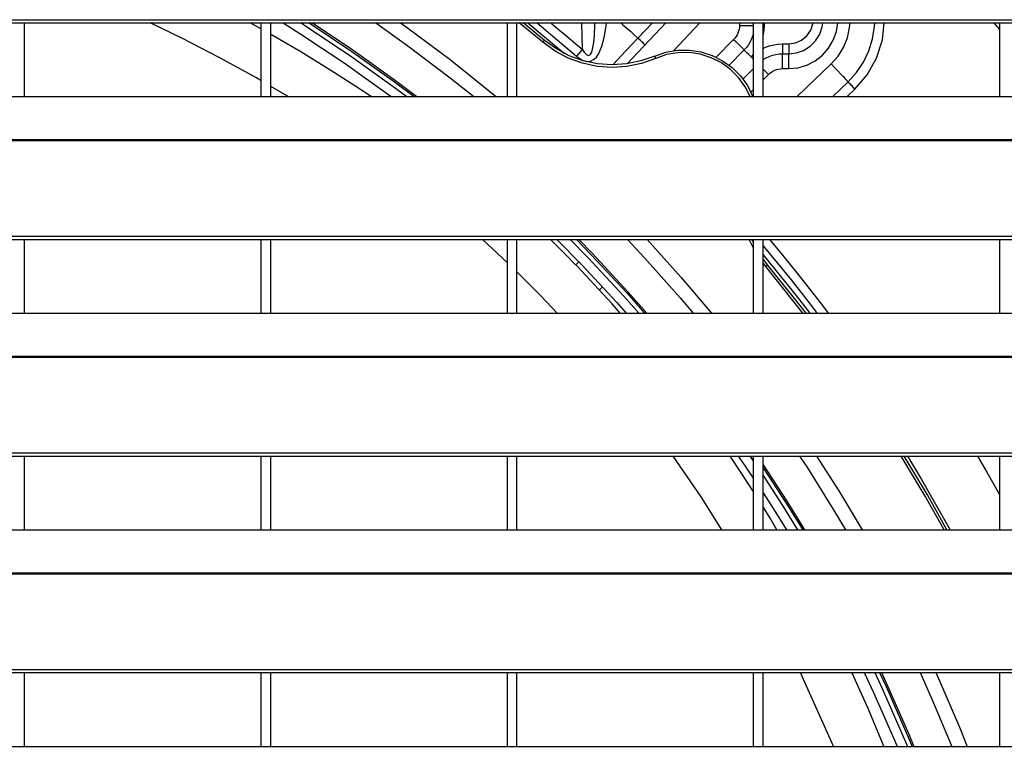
# Model space of a CAD drawing. Header units: millimetres. Extents: x 0 to 39025, y -31299 to 8400.
# Tile 160 of 256: x 7140 to 7340, y -8840 to -8692. Entities that reach past the tile are written whole.
import ezdxf

# ---------------------------------------------------------------- set-up
doc = ezdxf.new("R2010")
doc.units = ezdxf.units.MM

# ---------------------------------------------------------------- blocks, each defined once
blk = doc.blocks.new('*U55')
at = {"lineweight": 25}
for points in [[(7.21, 944.85), (7.21, 944.85), (1142.79, 944.85), (1142.79, 944.85)], [(7.21, 944.2), (7.21, 944.2), (1142.79, 944.2), (1142.79, 944.2)], [(537, 929.23), (537, 929.23), (537, 944.2), (537, 944.2)], [(585, 943), (585, 943), (582.8, 944.2), (582.8, 944.2)], [(585, 944.2), (585, 944.2), (585, 929.23), (585, 929.23)], [(587, 929.23), (587, 929.23), (587, 944.2), (587, 944.2)], [(635, 944.2), (635, 944.2), (635, 929.23), (635, 929.23)], [(637, 929.23), (637, 929.23), (637, 944.2), (637, 944.2)], [(642.27, 940.27), (642.27, 940.27), (637.47, 944.2), (637.47, 944.2)], [(642.59, 940.66), (642.59, 940.66), (638.27, 944.2), (638.27, 944.2)], [(650.3, 938.78), (650.3, 938.78), (650.21, 944.2), (650.21, 944.2)], [(667.27, 944.2), (667.27, 944.2), (659.36, 935.87), (659.36, 935.87)], [(664.51, 944.2), (664.51, 944.2), (661.58, 941.12), (661.58, 941.12)], [(674.18, 944.2), (674.18, 944.2), (668.83, 938.56), (668.83, 938.56)], [(682.2, 944.2), (682.2, 944.2), (682.2, 943.68), (682.2, 943.68)], [(685, 944.2), (685, 944.2), (685, 929.23), (685, 929.23)], [(687, 929.23), (687, 929.23), (687, 944.2), (687, 944.2)], [(687.2, 944.2), (687.2, 944.2), (687.2, 943.68), (687.2, 943.68)], [(733.84, 944.2), (733.84, 944.2), (735, 942.84), (735, 942.84)], [(735, 944.2), (735, 944.2), (735, 929.23), (735, 929.23)], [(687.2, 943.68), (687.2, 943.68), (687, 943.68), (687, 943.68)], [(681.02, 940.84), (681.02, 940.84), (677.45, 937.25), (677.45, 937.25)], [(683.15, 938.71), (683.15, 938.71), (680.09, 935.63), (680.09, 935.63)], [(690.93, 939.94), (690.93, 939.94), (692.2, 939.94), (692.2, 939.94)], [(685, 937.76), (685, 937.76), (684.57, 937.29), (684.57, 937.29)], [(684.57, 937.29), (684.57, 937.29), (685, 937.7), (685, 937.7)], [(690.93, 937.93), (690.93, 937.93), (692.2, 937.93), (692.2, 937.93)], [(682.91, 932.78), (682.91, 932.78), (685, 934.88), (685, 934.88)], [(690.93, 934.91), (690.93, 934.91), (692.2, 934.91), (692.2, 934.91)], [(693.91, 929.23), (693.91, 929.23), (700.83, 935.88), (700.83, 935.88)], [(687, 932.63), (687, 932.63), (688.1, 933.73), (688.1, 933.73)], [(701.15, 929.23), (701.15, 929.23), (704.29, 932.25), (704.29, 932.25)], [(590.54, 929.23), (590.54, 929.23), (587, 931.32), (587, 931.32)], [(684.52, 930.14), (684.52, 930.14), (685, 930.62), (685, 930.62)], [(704.05, 929.23), (704.05, 929.23), (705.65, 930.78), (705.65, 930.78)], [(247, 929.23), (247, 929.23), (818, 929.23), (818, 929.23)], [(16.21, 920.52), (16.21, 920.52), (1133.33, 920.52), (1133.33, 920.52)], [(16.21, 920.3), (16.21, 920.3), (1133.33, 920.3), (1133.33, 920.3)], [(7.21, 900.87), (7.21, 900.87), (1142.79, 900.87), (1142.79, 900.87)], [(7.21, 900.22), (7.21, 900.22), (1142.79, 900.22), (1142.79, 900.22)], [(537, 885.26), (537, 885.26), (537, 900.22), (537, 900.22)], [(585, 900.22), (585, 900.22), (585, 885.26), (585, 885.26)], [(587, 885.26), (587, 885.26), (587, 900.22), (587, 900.22)], [(635, 895.57), (635, 895.57), (629.98, 900.22), (629.98, 900.22)], [(635, 900.22), (635, 900.22), (635, 885.26), (635, 885.26)], [(637, 885.26), (637, 885.26), (637, 900.22), (637, 900.22)], [(685, 900.22), (685, 900.22), (685, 885.26), (685, 885.26)], [(687, 885.26), (687, 885.26), (687, 900.22), (687, 900.22)], [(735, 900.22), (735, 900.22), (735, 885.26), (735, 885.26)], [(687.92, 895.1), (687.92, 895.1), (687, 896.29), (687, 896.29)], [(649.54, 895.7), (649.54, 895.7), (648.94, 895.08), (648.94, 895.08)], [(687.53, 894.77), (687.53, 894.77), (687, 895.45), (687, 895.45)], [(654.37, 890.59), (654.37, 890.59), (653.75, 889.97), (653.75, 889.97)], [(247, 885.26), (247, 885.26), (818, 885.26), (818, 885.26)], [(16.21, 876.55), (16.21, 876.55), (1133.33, 876.55), (1133.33, 876.55)], [(16.21, 876.33), (16.21, 876.33), (1133.33, 876.33), (1133.33, 876.33)], [(7.21, 856.9), (7.21, 856.9), (1142.79, 856.9), (1142.79, 856.9)], [(7.21, 856.24), (7.21, 856.24), (1142.79, 856.24), (1142.79, 856.24)], [(537, 841.29), (537, 841.29), (537, 856.24), (537, 856.24)], [(585, 856.24), (585, 856.24), (585, 841.29), (585, 841.29)], [(587, 841.29), (587, 841.29), (587, 856.24), (587, 856.24)], [(635, 856.24), (635, 856.24), (635, 841.29), (635, 841.29)], [(637, 841.29), (637, 841.29), (637, 856.24), (637, 856.24)], [(685, 856.24), (685, 856.24), (685, 841.29), (685, 841.29)], [(687, 841.29), (687, 841.29), (687, 856.24), (687, 856.24)], [(735, 856.24), (735, 856.24), (735, 841.29), (735, 841.29)], [(247, 841.29), (247, 841.29), (818, 841.29), (818, 841.29)], [(16.21, 832.57), (16.21, 832.57), (1133.33, 832.57), (1133.33, 832.57)], [(16.21, 832.35), (16.21, 832.35), (1133.33, 832.35), (1133.33, 832.35)], [(7.21, 812.93), (7.21, 812.93), (1142.79, 812.93), (1142.79, 812.93)], [(7.21, 812.27), (7.21, 812.27), (1142.79, 812.27), (1142.79, 812.27)], [(537, 797.31), (537, 797.31), (537, 812.27), (537, 812.27)], [(585, 812.27), (585, 812.27), (585, 797.31), (585, 797.31)], [(587, 797.31), (587, 797.31), (587, 812.27), (587, 812.27)], [(635, 812.27), (635, 812.27), (635, 797.31), (635, 797.31)], [(637, 797.31), (637, 797.31), (637, 812.27), (637, 812.27)], [(685, 812.27), (685, 812.27), (685, 797.31), (685, 797.31)], [(687, 797.31), (687, 797.31), (687, 812.27), (687, 812.27)], [(735, 812.27), (735, 812.27), (735, 797.31), (735, 797.31)], [(247, 797.31), (247, 797.31), (818, 797.31), (818, 797.31)]]:
    blk.add_open_spline(points, degree=3, dxfattribs=at)
for points, knots in [([(585, 932.49), (585, 932.49), (584.07, 933.05), (584.07, 933.05), (584.07, 933.05), (576.38, 937.27), (576.38, 937.27), (576.38, 937.27), (569.04, 941.04), (569.04, 941.04), (569.04, 941.04), (562.51, 944.2), (562.51, 944.2)], [0, 0, 0, 0, 1, 1, 1, 2, 2, 2, 3, 3, 3, 4, 4, 4, 4]), ([(589.53, 944.2), (589.53, 944.2), (593.1, 941.93), (593.1, 941.93), (593.1, 941.93), (601.89, 936.09), (601.89, 936.09), (601.89, 936.09), (610.48, 929.95), (610.48, 929.95), (610.48, 929.95), (611.43, 929.23), (611.43, 929.23)], [0, 0, 0, 0, 1, 1, 1, 2, 2, 2, 3, 3, 3, 4, 4, 4, 4]), ([(593.17, 944.2), (593.17, 944.2), (594.14, 943.57), (594.14, 943.57), (594.14, 943.57), (602.98, 937.68), (602.98, 937.68), (602.98, 937.68), (611.62, 931.52), (611.62, 931.52), (611.62, 931.52), (614.66, 929.23), (614.66, 929.23)], [0, 0, 0, 0, 1, 1, 1, 2, 2, 2, 3, 3, 3, 4, 4, 4, 4]), ([(594.82, 944.2), (594.82, 944.2), (603.48, 938.42), (603.48, 938.42), (603.48, 938.42), (612.15, 932.23), (612.15, 932.23), (612.15, 932.23), (616.13, 929.23), (616.13, 929.23)], [0, 0, 0, 0, 1, 1, 1, 2, 2, 2, 3, 3, 3, 3]), ([(595.45, 944.2), (595.45, 944.2), (603.67, 938.71), (603.67, 938.71), (603.67, 938.71), (612.35, 932.51), (612.35, 932.51), (612.35, 932.51), (616.68, 929.23), (616.68, 929.23)], [0, 0, 0, 0, 1, 1, 1, 2, 2, 2, 3, 3, 3, 3]), ([(608.31, 944.2), (608.31, 944.2), (614.81, 939.56), (614.81, 939.56), (614.81, 939.56), (623.42, 933.06), (623.42, 933.06), (623.42, 933.06), (628.21, 929.23), (628.21, 929.23)], [0, 0, 0, 0, 1, 1, 1, 2, 2, 2, 3, 3, 3, 3]), ([(613.37, 944.2), (613.37, 944.2), (614.78, 943.18), (614.78, 943.18), (614.78, 943.18), (623.41, 936.75), (623.41, 936.75), (623.41, 936.75), (631.83, 930.03), (631.83, 930.03), (631.83, 930.03), (632.79, 929.23), (632.79, 929.23)], [0, 0, 0, 0, 1, 1, 1, 2, 2, 2, 3, 3, 3, 4, 4, 4, 4]), ([(639.21, 944.2), (639.21, 944.2), (645.44, 939.03), (645.44, 939.03), (645.44, 939.03), (646.67, 937.98), (646.67, 937.98)], [0, 0, 0, 0, 1, 1, 1, 2, 2, 2, 2]), ([(641.08, 944.2), (641.08, 944.2), (642.97, 942.63), (642.97, 942.63), (642.97, 942.63), (646.06, 940.05), (646.06, 940.05), (646.06, 940.05), (649.13, 937.42), (649.13, 937.42)], [0, 0, 0, 0, 1, 1, 1, 2, 2, 2, 3, 3, 3, 3]), ([(643.92, 944.2), (643.92, 944.2), (644.11, 944.03), (644.11, 944.03), (644.11, 944.03), (647.22, 941.43), (647.22, 941.43), (647.22, 941.43), (650.3, 938.78), (650.3, 938.78)], [0, 0, 0, 0, 1, 1, 1, 2, 2, 2, 3, 3, 3, 3]), ([(649.13, 937.42), (649.13, 937.42), (650.23, 936.66), (650.23, 936.66), (650.23, 936.66), (650.7, 936.48), (650.7, 936.48), (650.7, 936.48), (651.15, 936.38), (651.15, 936.38), (651.15, 936.38), (651.95, 936.43), (651.95, 936.43), (651.95, 936.43), (652.72, 936.83), (652.72, 936.83), (652.72, 936.83), (653.16, 937.26), (653.16, 937.26), (653.16, 937.26), (653.56, 937.84), (653.56, 937.84), (653.56, 937.84), (654.27, 939.45), (654.27, 939.45), (654.27, 939.45), (654.74, 941.22), (654.74, 941.22), (654.74, 941.22), (655.14, 943.51), (655.14, 943.51), (655.14, 943.51), (655.21, 944.2), (655.21, 944.2)], [0, 0, 0, 0, 1, 1, 1, 2, 2, 2, 3, 3, 3, 4, 4, 4, 5, 5, 5, 6, 6, 6, 7, 7, 7, 8, 8, 8, 9, 9, 9, 10, 10, 10, 11, 11, 11, 11]), ([(650.3, 938.78), (650.3, 938.78), (650.64, 938.26), (650.64, 938.26), (650.64, 938.26), (650.96, 937.89), (650.96, 937.89), (650.96, 937.89), (651.19, 937.71), (651.19, 937.71), (651.19, 937.71), (651.39, 937.62), (651.39, 937.62), (651.39, 937.62), (651.55, 937.61), (651.55, 937.61), (651.55, 937.61), (651.68, 937.64), (651.68, 937.64), (651.68, 937.64), (651.82, 937.71), (651.82, 937.71), (651.82, 937.71), (651.96, 937.86), (651.96, 937.86), (651.96, 937.86), (652.18, 938.25), (652.18, 938.25), (652.18, 938.25), (652.37, 938.84), (652.37, 938.84), (652.37, 938.84), (652.61, 940.21), (652.61, 940.21), (652.61, 940.21), (652.74, 941.72), (652.74, 941.72), (652.74, 941.72), (652.81, 943.76), (652.81, 943.76), (652.81, 943.76), (652.81, 944.2), (652.81, 944.2)], [0, 0, 0, 0, 1, 1, 1, 2, 2, 2, 3, 3, 3, 4, 4, 4, 5, 5, 5, 6, 6, 6, 7, 7, 7, 8, 8, 8, 9, 9, 9, 10, 10, 10, 11, 11, 11, 12, 12, 12, 13, 13, 13, 14, 14, 14, 14]), ([(658.13, 944.2), (658.13, 944.2), (658.52, 943.84), (658.52, 943.84), (658.52, 943.84), (659.29, 943.16), (659.29, 943.16), (659.29, 943.16), (660.05, 942.49), (660.05, 942.49), (660.05, 942.49), (660.82, 941.8), (660.82, 941.8), (660.82, 941.8), (661.58, 941.12), (661.58, 941.12)], [0, 0, 0, 0, 1, 1, 1, 2, 2, 2, 3, 3, 3, 4, 4, 4, 5, 5, 5, 5]), ([(692.2, 937.93), (692.2, 937.93), (693.76, 938.1), (693.76, 938.1), (693.76, 938.1), (695.23, 938.62), (695.23, 938.62), (695.23, 938.62), (696.56, 939.46), (696.56, 939.46), (696.56, 939.46), (697.67, 940.58), (697.67, 940.58), (697.67, 940.58), (698.51, 941.91), (698.51, 941.91), (698.51, 941.91), (699.02, 943.4), (699.02, 943.4), (699.02, 943.4), (699.16, 944.2), (699.16, 944.2)], [0, 0, 0, 0, 1, 1, 1, 2, 2, 2, 3, 3, 3, 4, 4, 4, 5, 5, 5, 6, 6, 6, 7, 7, 7, 7]), ([(692.2, 939.94), (692.2, 939.94), (693.57, 940.13), (693.57, 940.13), (693.57, 940.13), (694.83, 940.69), (694.83, 940.69), (694.83, 940.69), (695.9, 941.58), (695.9, 941.58), (695.9, 941.58), (696.67, 942.72), (696.67, 942.72), (696.67, 942.72), (697.11, 944.04), (697.11, 944.04), (697.11, 944.04), (697.14, 944.2), (697.14, 944.2)], [0, 0, 0, 0, 1, 1, 1, 2, 2, 2, 3, 3, 3, 4, 4, 4, 5, 5, 5, 6, 6, 6, 6]), ([(692.2, 934.91), (692.2, 934.91), (694.07, 935.09), (694.07, 935.09), (694.07, 935.09), (695.88, 935.62), (695.88, 935.62), (695.88, 935.62), (697.55, 936.48), (697.55, 936.48), (697.55, 936.48), (699.04, 937.64), (699.04, 937.64), (699.04, 937.64), (700.29, 939.05), (700.29, 939.05), (700.29, 939.05), (701.25, 940.68), (701.25, 940.68), (701.25, 940.68), (701.89, 942.46), (701.89, 942.46), (701.89, 942.46), (702.17, 944.2), (702.17, 944.2)], [0, 0, 0, 0, 1, 1, 1, 2, 2, 2, 3, 3, 3, 4, 4, 4, 5, 5, 5, 6, 6, 6, 7, 7, 7, 8, 8, 8, 8]), ([(700.83, 935.88), (700.83, 935.88), (702.22, 937.45), (702.22, 937.45), (702.22, 937.45), (703.33, 939.24), (703.33, 939.24), (703.33, 939.24), (704.12, 941.19), (704.12, 941.19), (704.12, 941.19), (704.58, 943.24), (704.58, 943.24), (704.58, 943.24), (704.67, 944.2), (704.67, 944.2)], [0, 0, 0, 0, 1, 1, 1, 2, 2, 2, 3, 3, 3, 4, 4, 4, 5, 5, 5, 5]), ([(704.29, 932.25), (704.29, 932.25), (705.99, 934.13), (705.99, 934.13), (705.99, 934.13), (707.4, 936.25), (707.4, 936.25), (707.4, 936.25), (708.49, 938.54), (708.49, 938.54), (708.49, 938.54), (709.25, 940.98), (709.25, 940.98), (709.25, 940.98), (709.63, 943.49), (709.63, 943.49), (709.63, 943.49), (709.68, 944.2), (709.68, 944.2)], [0, 0, 0, 0, 1, 1, 1, 2, 2, 2, 3, 3, 3, 4, 4, 4, 5, 5, 5, 6, 6, 6, 6]), ([(705.65, 930.78), (705.65, 930.78), (708.13, 933.67), (708.13, 933.67), (708.13, 933.67), (710.04, 937.07), (710.04, 937.07), (710.04, 937.07), (711.24, 940.78), (711.24, 940.78), (711.24, 940.78), (711.62, 944.2), (711.62, 944.2)], [0, 0, 0, 0, 1, 1, 1, 2, 2, 2, 3, 3, 3, 4, 4, 4, 4]), ([(682.2, 943.68), (682.2, 943.68), (682.18, 943.29), (682.18, 943.29), (682.18, 943.29), (682.12, 942.9), (682.12, 942.9), (682.12, 942.9), (682.03, 942.51), (682.03, 942.51), (682.03, 942.51), (681.89, 942.15), (681.89, 942.15), (681.89, 942.15), (681.73, 941.79), (681.73, 941.79), (681.73, 941.79), (681.52, 941.45), (681.52, 941.45), (681.52, 941.45), (681.29, 941.13), (681.29, 941.13), (681.29, 941.13), (681.02, 940.84), (681.02, 940.84)], [0, 0, 0, 0, 1, 1, 1, 2, 2, 2, 3, 3, 3, 4, 4, 4, 5, 5, 5, 6, 6, 6, 7, 7, 7, 8, 8, 8, 8]), ([(682.2, 943.68), (682.2, 943.68), (682.78, 943.68), (682.78, 943.68), (682.78, 943.68), (683.35, 943.68), (683.35, 943.68), (683.35, 943.68), (683.87, 943.68), (683.87, 943.68), (683.87, 943.68), (684.32, 943.68), (684.32, 943.68), (684.32, 943.68), (684.69, 943.68), (684.69, 943.68), (684.69, 943.68), (684.97, 943.68), (684.97, 943.68), (684.97, 943.68), (685, 943.68), (685, 943.68)], [0, 0, 0, 0, 1, 1, 1, 2, 2, 2, 3, 3, 3, 4, 4, 4, 5, 5, 5, 6, 6, 6, 7, 7, 7, 7]), ([(685, 942.01), (685, 942.01), (684.9, 941.64), (684.9, 941.64), (684.9, 941.64), (684.66, 940.99), (684.66, 940.99), (684.66, 940.99), (684.38, 940.37), (684.38, 940.37), (684.38, 940.37), (684.02, 939.78), (684.02, 939.78), (684.02, 939.78), (683.61, 939.22), (683.61, 939.22), (683.61, 939.22), (683.15, 938.71), (683.15, 938.71)], [0, 0, 0, 0, 1, 1, 1, 2, 2, 2, 3, 3, 3, 4, 4, 4, 5, 5, 5, 6, 6, 6, 6]), ([(687.2, 943.68), (687.2, 943.68), (687.16, 942.8), (687.16, 942.8), (687.16, 942.8), (687.03, 941.92), (687.03, 941.92), (687.03, 941.92), (687, 941.78), (687, 941.78)], [0, 0, 0, 0, 1, 1, 1, 2, 2, 2, 3, 3, 3, 3]), ([(607.41, 929.23), (607.41, 929.23), (604.29, 931.31), (604.29, 931.31), (604.29, 931.31), (599.96, 934.09), (599.96, 934.09), (599.96, 934.09), (593.08, 938.32), (593.08, 938.32), (593.08, 938.32), (587, 941.85), (587, 941.85)], [0, 0, 0, 0, 1, 1, 1, 2, 2, 2, 3, 3, 3, 4, 4, 4, 4]), ([(642.27, 940.27), (642.27, 940.27), (642.33, 940.34), (642.33, 940.34), (642.33, 940.34), (642.39, 940.41), (642.39, 940.41), (642.39, 940.41), (642.44, 940.49), (642.44, 940.49), (642.44, 940.49), (642.49, 940.54), (642.49, 940.54), (642.49, 940.54), (642.53, 940.59), (642.53, 940.59), (642.53, 940.59), (642.56, 940.63), (642.56, 940.63), (642.56, 940.63), (642.58, 940.65), (642.58, 940.65), (642.58, 940.65), (642.59, 940.66), (642.59, 940.66)], [0, 0, 0, 0, 1, 1, 1, 2, 2, 2, 3, 3, 3, 4, 4, 4, 5, 5, 5, 6, 6, 6, 7, 7, 7, 8, 8, 8, 8]), ([(665.2, 937), (665.2, 937), (662.33, 935.98), (662.33, 935.98), (662.33, 935.98), (659.35, 935.36), (659.35, 935.36), (659.35, 935.36), (656.31, 935.16), (656.31, 935.16), (656.31, 935.16), (653.27, 935.38), (653.27, 935.38), (653.27, 935.38), (650.3, 936.01), (650.3, 936.01), (650.3, 936.01), (647.43, 937.05), (647.43, 937.05), (647.43, 937.05), (644.74, 938.49), (644.74, 938.49), (644.74, 938.49), (642.27, 940.27), (642.27, 940.27)], [0, 0, 0, 0, 1, 1, 1, 2, 2, 2, 3, 3, 3, 4, 4, 4, 5, 5, 5, 6, 6, 6, 7, 7, 7, 8, 8, 8, 8]), ([(665, 937.47), (665, 937.47), (662.19, 936.47), (662.19, 936.47), (662.19, 936.47), (659.28, 935.86), (659.28, 935.86), (659.28, 935.86), (656.32, 935.66), (656.32, 935.66), (656.32, 935.66), (653.34, 935.88), (653.34, 935.88), (653.34, 935.88), (650.43, 936.5), (650.43, 936.5), (650.43, 936.5), (647.64, 937.51), (647.64, 937.51), (647.64, 937.51), (645.01, 938.91), (645.01, 938.91), (645.01, 938.91), (642.59, 940.66), (642.59, 940.66)], [0, 0, 0, 0, 1, 1, 1, 2, 2, 2, 3, 3, 3, 4, 4, 4, 5, 5, 5, 6, 6, 6, 7, 7, 7, 8, 8, 8, 8]), ([(661.58, 941.12), (661.58, 941.12), (659.05, 938.43), (659.05, 938.43), (659.05, 938.43), (656.61, 935.85), (656.61, 935.85), (656.61, 935.85), (656.46, 935.69), (656.46, 935.69)], [0, 0, 0, 0, 1, 1, 1, 2, 2, 2, 3, 3, 3, 3]), ([(663.03, 939.73), (663.03, 939.73), (662.93, 939.83), (662.93, 939.83), (662.93, 939.83), (662.79, 939.95), (662.79, 939.95), (662.79, 939.95), (662.61, 940.14), (662.61, 940.14), (662.61, 940.14), (662.38, 940.36), (662.38, 940.36), (662.38, 940.36), (662.11, 940.61), (662.11, 940.61), (662.11, 940.61), (661.58, 941.12), (661.58, 941.12)], [0, 0, 0, 0, 1, 1, 1, 2, 2, 2, 3, 3, 3, 4, 4, 4, 5, 5, 5, 6, 6, 6, 6]), ([(681.02, 940.84), (681.02, 940.84), (681.44, 940.43), (681.44, 940.43), (681.44, 940.43), (681.84, 940.02), (681.84, 940.02), (681.84, 940.02), (682.21, 939.66), (682.21, 939.66), (682.21, 939.66), (682.53, 939.34), (682.53, 939.34), (682.53, 939.34), (682.79, 939.07), (682.79, 939.07), (682.79, 939.07), (682.99, 938.87), (682.99, 938.87), (682.99, 938.87), (683.11, 938.75), (683.11, 938.75), (683.11, 938.75), (683.15, 938.71), (683.15, 938.71)], [0, 0, 0, 0, 1, 1, 1, 2, 2, 2, 3, 3, 3, 4, 4, 4, 5, 5, 5, 6, 6, 6, 7, 7, 7, 8, 8, 8, 8]), ([(649.13, 937.42), (649.13, 937.42), (649.25, 937.57), (649.25, 937.57), (649.25, 937.57), (649.39, 937.73), (649.39, 937.73), (649.39, 937.73), (649.53, 937.9), (649.53, 937.9), (649.53, 937.9), (649.68, 938.07), (649.68, 938.07), (649.68, 938.07), (649.83, 938.25), (649.83, 938.25), (649.83, 938.25), (649.99, 938.42), (649.99, 938.42), (649.99, 938.42), (650.14, 938.6), (650.14, 938.6), (650.14, 938.6), (650.3, 938.78), (650.3, 938.78)], [0, 0, 0, 0, 1, 1, 1, 2, 2, 2, 3, 3, 3, 4, 4, 4, 5, 5, 5, 6, 6, 6, 7, 7, 7, 8, 8, 8, 8]), ([(665, 937.47), (665, 937.47), (667.26, 938.25), (667.26, 938.25), (667.26, 938.25), (669.61, 938.66), (669.61, 938.66), (669.61, 938.66), (672, 938.68), (672, 938.68), (672, 938.68), (674.36, 938.33), (674.36, 938.33), (674.36, 938.33), (676.64, 937.61), (676.64, 937.61), (676.64, 937.61), (678.78, 936.52), (678.78, 936.52), (678.78, 936.52), (680.71, 935.12), (680.71, 935.12), (680.71, 935.12), (682.4, 933.42), (682.4, 933.42), (682.4, 933.42), (683.8, 931.47), (683.8, 931.47), (683.8, 931.47), (684.88, 929.33), (684.88, 929.33), (684.88, 929.33), (684.92, 929.23), (684.92, 929.23)], [0, 0, 0, 0, 1, 1, 1, 2, 2, 2, 3, 3, 3, 4, 4, 4, 5, 5, 5, 6, 6, 6, 7, 7, 7, 8, 8, 8, 9, 9, 9, 10, 10, 10, 11, 11, 11, 11]), ([(684.38, 929.23), (684.38, 929.23), (683.37, 931.21), (683.37, 931.21), (683.37, 931.21), (682.03, 933.1), (682.03, 933.1), (682.03, 933.1), (680.39, 934.73), (680.39, 934.73), (680.39, 934.73), (678.52, 936.1), (678.52, 936.1), (678.52, 936.1), (676.45, 937.14), (676.45, 937.14), (676.45, 937.14), (674.25, 937.84), (674.25, 937.84), (674.25, 937.84), (671.97, 938.18), (671.97, 938.18), (671.97, 938.18), (669.66, 938.15), (669.66, 938.15), (669.66, 938.15), (667.39, 937.76), (667.39, 937.76), (667.39, 937.76), (665.2, 937), (665.2, 937)], [0, 0, 0, 0, 1, 1, 1, 2, 2, 2, 3, 3, 3, 4, 4, 4, 5, 5, 5, 6, 6, 6, 7, 7, 7, 8, 8, 8, 9, 9, 9, 10, 10, 10, 10]), ([(684.57, 937.29), (684.57, 937.29), (684.28, 937.56), (684.28, 937.56), (684.28, 937.56), (684.02, 937.83), (684.02, 937.83), (684.02, 937.83), (683.78, 938.07), (683.78, 938.07), (683.78, 938.07), (683.56, 938.29), (683.56, 938.29), (683.56, 938.29), (683.39, 938.47), (683.39, 938.47), (683.39, 938.47), (683.25, 938.6), (683.25, 938.6), (683.25, 938.6), (683.18, 938.68), (683.18, 938.68), (683.18, 938.68), (683.15, 938.71), (683.15, 938.71)], [0, 0, 0, 0, 1, 1, 1, 2, 2, 2, 3, 3, 3, 4, 4, 4, 5, 5, 5, 6, 6, 6, 7, 7, 7, 8, 8, 8, 8]), ([(687, 939.03), (687, 939.03), (687.48, 939.25), (687.48, 939.25), (687.48, 939.25), (688.31, 939.55), (688.31, 939.55), (688.31, 939.55), (689.17, 939.76), (689.17, 939.76), (689.17, 939.76), (690.05, 939.89), (690.05, 939.89), (690.05, 939.89), (690.93, 939.94), (690.93, 939.94)], [0, 0, 0, 0, 1, 1, 1, 2, 2, 2, 3, 3, 3, 4, 4, 4, 5, 5, 5, 5]), ([(690.93, 939.94), (690.93, 939.94), (690.93, 939.54), (690.93, 939.54), (690.93, 939.54), (690.93, 939.17), (690.93, 939.17), (690.93, 939.17), (690.93, 938.82), (690.93, 938.82), (690.93, 938.82), (690.93, 938.51), (690.93, 938.51), (690.93, 938.51), (690.93, 938.27), (690.93, 938.27), (690.93, 938.27), (690.93, 938.08), (690.93, 938.08), (690.93, 938.08), (690.93, 937.97), (690.93, 937.97), (690.93, 937.97), (690.93, 937.93), (690.93, 937.93)], [0, 0, 0, 0, 1, 1, 1, 2, 2, 2, 3, 3, 3, 4, 4, 4, 5, 5, 5, 6, 6, 6, 7, 7, 7, 8, 8, 8, 8]), ([(692.2, 939.94), (692.2, 939.94), (692.2, 939.54), (692.2, 939.54), (692.2, 939.54), (692.2, 939.17), (692.2, 939.17), (692.2, 939.17), (692.2, 938.82), (692.2, 938.82), (692.2, 938.82), (692.2, 938.51), (692.2, 938.51), (692.2, 938.51), (692.2, 938.27), (692.2, 938.27), (692.2, 938.27), (692.2, 938.08), (692.2, 938.08), (692.2, 938.08), (692.2, 937.97), (692.2, 937.97), (692.2, 937.97), (692.2, 937.93), (692.2, 937.93)], [0, 0, 0, 0, 1, 1, 1, 2, 2, 2, 3, 3, 3, 4, 4, 4, 5, 5, 5, 6, 6, 6, 7, 7, 7, 8, 8, 8, 8]), ([(665.2, 937), (665.2, 937), (665.16, 937.1), (665.16, 937.1), (665.16, 937.1), (665.12, 937.18), (665.12, 937.18), (665.12, 937.18), (665.09, 937.26), (665.09, 937.26), (665.09, 937.26), (665.06, 937.33), (665.06, 937.33), (665.06, 937.33), (665.04, 937.39), (665.04, 937.39), (665.04, 937.39), (665.01, 937.43), (665.01, 937.43), (665.01, 937.43), (665, 937.46), (665, 937.46), (665, 937.46), (665, 937.47), (665, 937.47)], [0, 0, 0, 0, 1, 1, 1, 2, 2, 2, 3, 3, 3, 4, 4, 4, 5, 5, 5, 6, 6, 6, 7, 7, 7, 8, 8, 8, 8]), ([(684.57, 937.29), (684.57, 937.29), (684.84, 937.01), (684.84, 937.01), (684.84, 937.01), (685, 936.85), (685, 936.85)], [0, 0, 0, 0, 1, 1, 1, 2, 2, 2, 2]), ([(687, 936.71), (687, 936.71), (687.04, 936.74), (687.04, 936.74), (687.04, 936.74), (687.63, 937.1), (687.63, 937.1), (687.63, 937.1), (688.25, 937.39), (688.25, 937.39), (688.25, 937.39), (688.9, 937.62), (688.9, 937.62), (688.9, 937.62), (689.56, 937.79), (689.56, 937.79), (689.56, 937.79), (690.24, 937.89), (690.24, 937.89), (690.24, 937.89), (690.93, 937.93), (690.93, 937.93)], [0, 0, 0, 0, 1, 1, 1, 2, 2, 2, 3, 3, 3, 4, 4, 4, 5, 5, 5, 6, 6, 6, 7, 7, 7, 7]), ([(690.93, 934.91), (690.93, 934.91), (690.93, 935.5), (690.93, 935.5), (690.93, 935.5), (690.93, 936.07), (690.93, 936.07), (690.93, 936.07), (690.93, 936.59), (690.93, 936.59), (690.93, 936.59), (690.93, 937.05), (690.93, 937.05), (690.93, 937.05), (690.93, 937.42), (690.93, 937.42), (690.93, 937.42), (690.93, 937.7), (690.93, 937.7), (690.93, 937.7), (690.93, 937.87), (690.93, 937.87), (690.93, 937.87), (690.93, 937.93), (690.93, 937.93)], [0, 0, 0, 0, 1, 1, 1, 2, 2, 2, 3, 3, 3, 4, 4, 4, 5, 5, 5, 6, 6, 6, 7, 7, 7, 8, 8, 8, 8]), ([(692.2, 934.91), (692.2, 934.91), (692.2, 935.5), (692.2, 935.5), (692.2, 935.5), (692.2, 936.07), (692.2, 936.07), (692.2, 936.07), (692.2, 936.59), (692.2, 936.59), (692.2, 936.59), (692.2, 937.05), (692.2, 937.05), (692.2, 937.05), (692.2, 937.42), (692.2, 937.42), (692.2, 937.42), (692.2, 937.7), (692.2, 937.7), (692.2, 937.7), (692.2, 937.87), (692.2, 937.87), (692.2, 937.87), (692.2, 937.93), (692.2, 937.93)], [0, 0, 0, 0, 1, 1, 1, 2, 2, 2, 3, 3, 3, 4, 4, 4, 5, 5, 5, 6, 6, 6, 7, 7, 7, 8, 8, 8, 8]), ([(688.1, 933.73), (688.1, 933.73), (687.68, 934.15), (687.68, 934.15), (687.68, 934.15), (687.29, 934.55), (687.29, 934.55), (687.29, 934.55), (687, 934.84), (687, 934.84)], [0, 0, 0, 0, 1, 1, 1, 2, 2, 2, 3, 3, 3, 3]), ([(688.1, 933.73), (688.1, 933.73), (688.39, 934), (688.39, 934), (688.39, 934), (688.71, 934.23), (688.71, 934.23), (688.71, 934.23), (689.04, 934.44), (689.04, 934.44), (689.04, 934.44), (689.4, 934.61), (689.4, 934.61), (689.4, 934.61), (689.77, 934.74), (689.77, 934.74), (689.77, 934.74), (690.15, 934.83), (690.15, 934.83), (690.15, 934.83), (690.53, 934.89), (690.53, 934.89), (690.53, 934.89), (690.93, 934.91), (690.93, 934.91)], [0, 0, 0, 0, 1, 1, 1, 2, 2, 2, 3, 3, 3, 4, 4, 4, 5, 5, 5, 6, 6, 6, 7, 7, 7, 8, 8, 8, 8]), ([(700.83, 935.88), (700.83, 935.88), (701.51, 935.17), (701.51, 935.17), (701.51, 935.17), (702.16, 934.49), (702.16, 934.49), (702.16, 934.49), (702.75, 933.86), (702.75, 933.86), (702.75, 933.86), (703.28, 933.31), (703.28, 933.31), (703.28, 933.31), (703.7, 932.86), (703.7, 932.86), (703.7, 932.86), (704.02, 932.52), (704.02, 932.52), (704.02, 932.52), (704.22, 932.31), (704.22, 932.31), (704.22, 932.31), (704.29, 932.25), (704.29, 932.25)], [0, 0, 0, 0, 1, 1, 1, 2, 2, 2, 3, 3, 3, 4, 4, 4, 5, 5, 5, 6, 6, 6, 7, 7, 7, 8, 8, 8, 8]), ([(705.65, 930.78), (705.65, 930.78), (705.38, 931.06), (705.38, 931.06), (705.38, 931.06), (705.13, 931.33), (705.13, 931.33), (705.13, 931.33), (704.89, 931.59), (704.89, 931.59), (704.89, 931.59), (704.68, 931.81), (704.68, 931.81), (704.68, 931.81), (704.51, 931.99), (704.51, 931.99), (704.51, 931.99), (704.38, 932.12), (704.38, 932.12), (704.38, 932.12), (704.31, 932.21), (704.31, 932.21), (704.31, 932.21), (704.29, 932.25), (704.29, 932.25)], [0, 0, 0, 0, 1, 1, 1, 2, 2, 2, 3, 3, 3, 4, 4, 4, 5, 5, 5, 6, 6, 6, 7, 7, 7, 8, 8, 8, 8]), ([(657.99, 885.26), (657.99, 885.26), (656.32, 887.14), (656.32, 887.14), (656.32, 887.14), (654.48, 889.18), (654.48, 889.18), (654.48, 889.18), (652.71, 891.1), (652.71, 891.1), (652.71, 891.1), (651, 892.92), (651, 892.92), (651, 892.92), (649.35, 894.65), (649.35, 894.65), (649.35, 894.65), (648.38, 895.64), (648.38, 895.64), (648.38, 895.64), (647.49, 896.55), (647.49, 896.55), (647.49, 896.55), (646.48, 897.57), (646.48, 897.57), (646.48, 897.57), (645.2, 898.84), (645.2, 898.84), (645.2, 898.84), (643.8, 900.22), (643.8, 900.22)], [0, 0, 0, 0, 1, 1, 1, 2, 2, 2, 3, 3, 3, 4, 4, 4, 5, 5, 5, 6, 6, 6, 7, 7, 7, 8, 8, 8, 9, 9, 9, 10, 10, 10, 10]), ([(645.08, 900.22), (645.08, 900.22), (650.08, 895.13), (650.08, 895.13), (650.08, 895.13), (657.27, 887.4), (657.27, 887.4), (657.27, 887.4), (659.19, 885.26), (659.19, 885.26)], [0, 0, 0, 0, 1, 1, 1, 2, 2, 2, 3, 3, 3, 3]), ([(647.81, 900.22), (647.81, 900.22), (651.46, 896.49), (651.46, 896.49), (651.46, 896.49), (658.71, 888.71), (658.71, 888.71), (658.71, 888.71), (661.76, 885.26), (661.76, 885.26)], [0, 0, 0, 0, 1, 1, 1, 2, 2, 2, 3, 3, 3, 3]), ([(649.07, 900.22), (649.07, 900.22), (652.1, 897.11), (652.1, 897.11), (652.1, 897.11), (659.36, 889.31), (659.36, 889.31), (659.36, 889.31), (662.94, 885.26), (662.94, 885.26)], [0, 0, 0, 0, 1, 1, 1, 2, 2, 2, 3, 3, 3, 3]), ([(649.55, 900.22), (649.55, 900.22), (652.34, 897.35), (652.34, 897.35), (652.34, 897.35), (659.62, 889.53), (659.62, 889.53), (659.62, 889.53), (663.39, 885.26), (663.39, 885.26)], [0, 0, 0, 0, 1, 1, 1, 2, 2, 2, 3, 3, 3, 3]), ([(659.48, 900.22), (659.48, 900.22), (662.97, 896.46), (662.97, 896.46), (662.97, 896.46), (670.13, 888.38), (670.13, 888.38), (670.13, 888.38), (672.77, 885.26), (672.77, 885.26)], [0, 0, 0, 0, 1, 1, 1, 2, 2, 2, 3, 3, 3, 3]), ([(663.46, 900.22), (663.46, 900.22), (670.39, 892.52), (670.39, 892.52), (670.39, 892.52), (676.54, 885.26), (676.54, 885.26)], [0, 0, 0, 0, 1, 1, 1, 2, 2, 2, 2]), ([(685, 898.59), (685, 898.59), (684.33, 899.97), (684.33, 899.97), (684.33, 899.97), (684.23, 900.22), (684.23, 900.22)], [0, 0, 0, 0, 1, 1, 1, 2, 2, 2, 2]), ([(685, 899.71), (685, 899.71), (684.79, 900.17), (684.79, 900.17), (684.79, 900.17), (684.77, 900.22), (684.77, 900.22)], [0, 0, 0, 0, 1, 1, 1, 2, 2, 2, 2]), ([(688.29, 900.22), (688.29, 900.22), (688.68, 899.75), (688.68, 899.75), (688.68, 899.75), (691.28, 896.63), (691.28, 896.63), (691.28, 896.63), (693.83, 893.48), (693.83, 893.48), (693.83, 893.48), (696.35, 890.28), (696.35, 890.28), (696.35, 890.28), (698.83, 887.07), (698.83, 887.07), (698.83, 887.07), (700.21, 885.26), (700.21, 885.26)], [0, 0, 0, 0, 1, 1, 1, 2, 2, 2, 3, 3, 3, 4, 4, 4, 5, 5, 5, 6, 6, 6, 6]), ([(687, 898.95), (687, 898.95), (687.3, 898.59), (687.3, 898.59), (687.3, 898.59), (689.89, 895.48), (689.89, 895.48), (689.89, 895.48), (692.43, 892.34), (692.43, 892.34), (692.43, 892.34), (694.94, 889.17), (694.94, 889.17), (694.94, 889.17), (697.41, 885.97), (697.41, 885.97), (697.41, 885.97), (697.94, 885.26), (697.94, 885.26)], [0, 0, 0, 0, 1, 1, 1, 2, 2, 2, 3, 3, 3, 4, 4, 4, 5, 5, 5, 6, 6, 6, 6]), ([(687, 897.12), (687, 897.12), (693.91, 888.56), (693.91, 888.56), (693.91, 888.56), (696.47, 885.26), (696.47, 885.26)], [0, 0, 0, 0, 1, 1, 1, 2, 2, 2, 2]), ([(687.53, 894.77), (687.53, 894.77), (687.61, 894.84), (687.61, 894.84), (687.61, 894.84), (687.68, 894.9), (687.68, 894.9), (687.68, 894.9), (687.74, 894.95), (687.74, 894.95), (687.74, 894.95), (687.8, 895), (687.8, 895), (687.8, 895), (687.85, 895.04), (687.85, 895.04), (687.85, 895.04), (687.88, 895.07), (687.88, 895.07), (687.88, 895.07), (687.91, 895.09), (687.91, 895.09), (687.91, 895.09), (687.92, 895.1), (687.92, 895.1)], [0, 0, 0, 0, 1, 1, 1, 2, 2, 2, 3, 3, 3, 4, 4, 4, 5, 5, 5, 6, 6, 6, 7, 7, 7, 8, 8, 8, 8]), ([(695.1, 885.26), (695.1, 885.26), (694.62, 885.88), (694.62, 885.88), (694.62, 885.88), (687.53, 894.77), (687.53, 894.77)], [0, 0, 0, 0, 1, 1, 1, 2, 2, 2, 2]), ([(695.73, 885.26), (695.73, 885.26), (695.01, 886.19), (695.01, 886.19), (695.01, 886.19), (687.92, 895.1), (687.92, 895.1)], [0, 0, 0, 0, 1, 1, 1, 2, 2, 2, 2]), ([(645.17, 885.26), (645.17, 885.26), (641.77, 888.87), (641.77, 888.87), (641.77, 888.87), (637, 893.63), (637, 893.63)], [0, 0, 0, 0, 1, 1, 1, 2, 2, 2, 2]), ([(678.63, 841.29), (678.63, 841.29), (674.44, 847.98), (674.44, 847.98), (674.44, 847.98), (668.76, 856.24), (668.76, 856.24)], [0, 0, 0, 0, 1, 1, 1, 2, 2, 2, 2]), ([(685, 849.11), (685, 849.11), (683.11, 852.05), (683.11, 852.05), (683.11, 852.05), (680.33, 856.24), (680.33, 856.24)], [0, 0, 0, 0, 1, 1, 1, 2, 2, 2, 2]), ([(681.96, 856.24), (681.96, 856.24), (683.37, 854.19), (683.37, 854.19), (683.37, 854.19), (685, 851.78), (685, 851.78)], [0, 0, 0, 0, 1, 1, 1, 2, 2, 2, 2]), ([(684.3, 856.24), (684.3, 856.24), (684.96, 855.29), (684.96, 855.29), (684.96, 855.29), (685, 855.23), (685, 855.23)], [0, 0, 0, 0, 1, 1, 1, 2, 2, 2, 2]), ([(694.4, 856.24), (694.4, 856.24), (695.99, 853.83), (695.99, 853.83), (695.99, 853.83), (701.72, 844.67), (701.72, 844.67), (701.72, 844.67), (703.74, 841.29), (703.74, 841.29)], [0, 0, 0, 0, 1, 1, 1, 2, 2, 2, 3, 3, 3, 3]), ([(697.87, 856.24), (697.87, 856.24), (702.37, 849.19), (702.37, 849.19), (702.37, 849.19), (707.1, 841.29), (707.1, 841.29)], [0, 0, 0, 0, 1, 1, 1, 2, 2, 2, 2]), ([(723.77, 841.29), (723.77, 841.29), (719.94, 848.1), (719.94, 848.1), (719.94, 848.1), (715.07, 856.24), (715.07, 856.24)], [0, 0, 0, 0, 1, 1, 1, 2, 2, 2, 2]), ([(724.34, 841.29), (724.34, 841.29), (720.37, 848.35), (720.37, 848.35), (720.37, 848.35), (715.66, 856.24), (715.66, 856.24)], [0, 0, 0, 0, 1, 1, 1, 2, 2, 2, 2]), ([(716.35, 856.24), (716.35, 856.24), (719.19, 851.52), (719.19, 851.52), (719.19, 851.52), (724.75, 841.77), (724.75, 841.77), (724.75, 841.77), (725.02, 841.29), (725.02, 841.29)], [0, 0, 0, 0, 1, 1, 1, 2, 2, 2, 3, 3, 3, 3]), ([(730.55, 856.24), (730.55, 856.24), (732.45, 852.96), (732.45, 852.96), (732.45, 852.96), (735, 848.42), (735, 848.42)], [0, 0, 0, 0, 1, 1, 1, 2, 2, 2, 2]), ([(687, 854.48), (687, 854.48), (691.85, 847.07), (691.85, 847.07), (691.85, 847.07), (695.44, 841.29), (695.44, 841.29)], [0, 0, 0, 0, 1, 1, 1, 2, 2, 2, 2]), ([(687, 853.87), (687, 853.87), (691.56, 846.89), (691.56, 846.89), (691.56, 846.89), (695.04, 841.29), (695.04, 841.29)], [0, 0, 0, 0, 1, 1, 1, 2, 2, 2, 2]), ([(687, 852.27), (687, 852.27), (690.81, 846.41), (690.81, 846.41), (690.81, 846.41), (694, 841.29), (694, 841.29)], [0, 0, 0, 0, 1, 1, 1, 2, 2, 2, 2]), ([(687, 848.76), (687, 848.76), (689.19, 845.37), (689.19, 845.37), (689.19, 845.37), (691.73, 841.29), (691.73, 841.29)], [0, 0, 0, 0, 1, 1, 1, 2, 2, 2, 2]), ([(689.82, 841.29), (689.82, 841.29), (688.41, 843.64), (688.41, 843.64), (688.41, 843.64), (687, 845.93), (687, 845.93)], [0, 0, 0, 0, 1, 1, 1, 2, 2, 2, 2]), ([(701.27, 797.31), (701.27, 797.31), (700.96, 798.08), (700.96, 798.08), (700.96, 798.08), (694.96, 811.5), (694.96, 811.5), (694.96, 811.5), (694.57, 812.27), (694.57, 812.27)], [0, 0, 0, 0, 1, 1, 1, 2, 2, 2, 3, 3, 3, 3]), ([(711.53, 797.31), (711.53, 797.31), (711.33, 797.82), (711.33, 797.82), (711.33, 797.82), (708.31, 805.02), (708.31, 805.02), (708.31, 805.02), (705.1, 812.2), (705.1, 812.2), (705.1, 812.2), (705.07, 812.27), (705.07, 812.27)], [0, 0, 0, 0, 1, 1, 1, 2, 2, 2, 3, 3, 3, 4, 4, 4, 4]), ([(707.52, 812.27), (707.52, 812.27), (709.42, 808.25), (709.42, 808.25), (709.42, 808.25), (713.69, 798.57), (713.69, 798.57), (713.69, 798.57), (714.22, 797.31), (714.22, 797.31)], [0, 0, 0, 0, 1, 1, 1, 2, 2, 2, 3, 3, 3, 3]), ([(709.67, 812.27), (709.67, 812.27), (711.17, 809.06), (711.17, 809.06), (711.17, 809.06), (715.47, 799.33), (715.47, 799.33), (715.47, 799.33), (716.32, 797.31), (716.32, 797.31)], [0, 0, 0, 0, 1, 1, 1, 2, 2, 2, 3, 3, 3, 3]), ([(710.65, 812.27), (710.65, 812.27), (711.98, 809.44), (711.98, 809.44), (711.98, 809.44), (716.29, 799.67), (716.29, 799.67), (716.29, 799.67), (717.28, 797.31), (717.28, 797.31)], [0, 0, 0, 0, 1, 1, 1, 2, 2, 2, 3, 3, 3, 3]), ([(711.03, 812.27), (711.03, 812.27), (712.29, 809.58), (712.29, 809.58), (712.29, 809.58), (716.6, 799.81), (716.6, 799.81), (716.6, 799.81), (717.64, 797.31), (717.64, 797.31)], [0, 0, 0, 0, 1, 1, 1, 2, 2, 2, 3, 3, 3, 3]), ([(718.9, 812.27), (718.9, 812.27), (721.57, 806.31), (721.57, 806.31), (721.57, 806.31), (725.34, 797.31), (725.34, 797.31)], [0, 0, 0, 0, 1, 1, 1, 2, 2, 2, 2]), ([(722.09, 812.27), (722.09, 812.27), (722.62, 811.11), (722.62, 811.11), (722.62, 811.11), (726.89, 801.2), (726.89, 801.2), (726.89, 801.2), (728.47, 797.31), (728.47, 797.31)], [0, 0, 0, 0, 1, 1, 1, 2, 2, 2, 3, 3, 3, 3])]:
    blk.add_open_spline(points, degree=3, knots=knots, dxfattribs=at)

msp = doc.modelspace()

# ---------------------------------------------------------------- block references
at = {"color": 1}
msp.add_blockref('*U55', (6603.64, -9637.01), dxfattribs=at)

doc.saveas('drawing.dxf')
